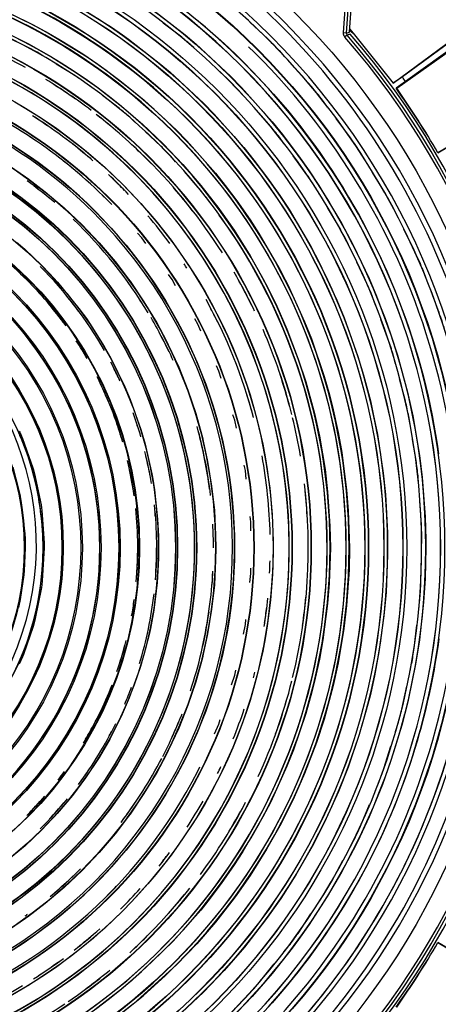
# Model space of a CAD drawing. Header units: millimetres. Extents: x -563 to -60, y -163 to 550.
# Tile 20 of 37: x -245 to -171, y -28 to 144. Entities that reach past the tile are written whole.
import ezdxf

# ---------------------------------------------------------------- set-up
doc = ezdxf.new("R2010")
doc.units = ezdxf.units.MM

# ---------------------------------------------------------------- blocks, each defined once
blk = doc.blocks.new('Stufenlinse__15', base_point=(-427.13, -85.35))
at = {"color": 1, "linetype": 'Continuous'}
for p, q in [((-235.53, 147.1), (-228.49, 142.72)), ((-187.89, 141.73), (-187.5, 147.55)), ((-187, 147.52), (-187.4, 141.69)), ((-248.83, 146.32), (-243.24, 143.68)), ((-221.57, 146.02), (-215.61, 141.39)), ((-243.24, 143.68), (-241.44, 142.74)), ((-216.18, 140.96), (-219.42, 143.45)), ((-213.59, 144.06), (-212.16, 142.85)), ((-201.12, 140.67), (-204.26, 143.6)), ((-241.44, 142.74), (-239.61, 141.73)), ((-239.61, 141.73), (-232.75, 137.53)), ((-228.49, 142.72), (-226.57, 141.39)), ((-226.57, 141.39), (-225.49, 140.61)), ((-215.61, 141.39), (-213.65, 139.73)), ((-212.16, 142.85), (-210.75, 141.63)), ((-210.75, 141.63), (-209.35, 140.38)), ((-187.89, 141.53), (-187.89, 141.73)), ((-187.4, 141.69), (-187.89, 141.73)), ((-187.77, 141.17), (-187.89, 141.53)), ((-187.28, 141.33), (-187.65, 141.01)), ((-187.4, 141.69), (-186.84, 141.88)), ((-187.4, 141.69), (-187.28, 141.33)), ((-186.73, 141.52), (-187.28, 141.33)), ((-243.28, 139.3), (-246.71, 140.96)), ((-244.76, 140.7), (-243.02, 139.79)), ((-243.02, 139.79), (-239.08, 137.57)), ((-225.49, 140.61), (-220.12, 136.45)), ((-213.65, 139.73), (-207.65, 134.13)), ((-209.35, 140.38), (-207.98, 139.1)), ((-187.65, 141.01), (-187.77, 141.17)), ((-240.51, 137.72), (-241.51, 138.33)), ((-213.1, 138.26), (-214.11, 139.2)), ((-207.98, 139.1), (-206.62, 137.81)), ((-203.46, 138.32), (-204.51, 139.29)), ((-198.13, 137.52), (-199.11, 138.62)), ((-239.08, 137.57), (-234.61, 134.75)), ((-234.92, 134.29), (-238.14, 136.27)), ((-232.75, 137.53), (-230.89, 136.26)), ((-230.89, 136.26), (-229.42, 135.21)), ((-220.12, 136.45), (-218.21, 134.84)), ((-208.14, 133.64), (-211.13, 136.43)), ((-206.62, 137.81), (-205.29, 136.5)), ((-205.29, 136.5), (-203.97, 135.16)), ((-234.61, 134.75), (-231.39, 132.51)), ((-229.42, 135.21), (-224.61, 131.49)), ((-218.21, 134.84), (-212.37, 129.41)), ((-203.97, 135.16), (-202.68, 133.8)), ((-193.49, 132.33), (-196.33, 135.5)), ((-232.16, 132.33), (-233.13, 133.06)), ((-207.65, 134.13), (-205.74, 132.18)), ((-202.68, 133.8), (-201.4, 132.43)), ((-231.39, 132.51), (-230.78, 132.06)), ((-230.78, 132.06), (-226.73, 128.91)), ((-224.61, 131.49), (-222.76, 129.94)), ((-205.33, 130.67), (-206.24, 131.69)), ((-205.74, 132.18), (-200.39, 126.17)), ((-201.4, 132.43), (-200.15, 131.03)), ((-200.15, 131.03), (-198.93, 129.62)), ((-244.84, 129.33), (-240.9, 126.9)), ((-227.08, 128.48), (-230.08, 130.75)), ((-222.76, 129.94), (-217.1, 124.68)), ((-212.37, 129.41), (-210.52, 127.51)), ((-198.93, 129.62), (-197.72, 128.19)), ((-190.67, 128.76), (-191.58, 129.98)), ((-226.73, 128.91), (-223.07, 125.76)), ((-210.52, 127.51), (-205.33, 121.66)), ((-200.83, 125.6), (-203.54, 128.66)), ((-197.72, 128.19), (-196.54, 126.74)), ((-240.9, 126.9), (-237.09, 124.26)), ((-224.39, 126.13), (-225.3, 126.98)), ((-200.39, 126.17), (-198.57, 123.92)), ((-196.54, 126.74), (-195.38, 125.27)), ((-186.65, 123.34), (-189.16, 126.72)), ((-243.22, 123.89), (-244.31, 124.52)), ((-237.09, 124.26), (-233.42, 121.44)), ((-223.07, 125.76), (-219.46, 122.32)), ((-219.86, 121.93), (-222.59, 124.46)), ((-217.1, 124.68), (-215.3, 122.84)), ((-195.38, 125.27), (-194.25, 123.79)), ((-242.33, 123.24), (-243.22, 123.89)), ((-215.3, 122.84), (-210.29, 117.17)), ((-198.31, 122.38), (-199.12, 123.49)), ((-198.57, 123.92), (-195.76, 120.22)), ((-194.25, 123.79), (-193.14, 122.29)), ((-233.42, 121.44), (-229.9, 118.42)), ((-219.46, 122.32), (-216.03, 118.71)), ((-205.33, 121.66), (-203.57, 119.47)), ((-193.14, 122.29), (-192.06, 120.78)), ((-192.06, 120.78), (-190.99, 119.25)), ((-184.05, 119.36), (-184.87, 120.69)), ((-247.1, 118.98), (-243.52, 116.55)), ((-235.93, 118.59), (-236.91, 119.3)), ((-217.27, 119.19), (-218.13, 120.15)), ((-203.57, 119.47), (-201.17, 116.29)), ((-194.29, 116.91), (-196.71, 120.21)), ((-195.76, 120.22), (-193.9, 117.57)), ((-190.99, 119.25), (-189.96, 117.71)), ((-235.08, 117.83), (-235.93, 118.59)), ((-229.9, 118.42), (-226.55, 115.23)), ((-216.03, 118.71), (-212.87, 115.05)), ((-213.31, 114.7), (-215.74, 117.46)), ((-210.29, 117.17), (-208.58, 115.04)), ((-193.9, 117.57), (-192.2, 115.03)), ((-189.96, 117.71), (-188.96, 116.16)), ((-180.64, 113.78), (-182.8, 117.32)), ((-243.52, 116.55), (-243.16, 116.29)), ((-243.16, 116.29), (-240.07, 113.93)), ((-201.17, 116.29), (-199.06, 113.29)), ((-188.96, 116.16), (-187.97, 114.59)), ((-240.07, 113.93), (-236.77, 111.13)), ((-226.55, 115.23), (-223.36, 111.88)), ((-212.87, 115.05), (-209.72, 111)), ((-208.58, 115.04), (-206.57, 112.36)), ((-192.09, 113.47), (-192.79, 114.65)), ((-192.2, 115.03), (-188.23, 108.41)), ((-187.97, 114.59), (-187.01, 113)), ((-229.25, 112.54), (-230.1, 113.34)), ((-228.44, 111.69), (-229.25, 112.54)), ((-210.88, 111.56), (-211.66, 112.64)), ((-206.57, 112.36), (-204.25, 109.03)), ((-199.06, 113.29), (-197.43, 110.8)), ((-187.01, 113), (-186.08, 111.41)), ((-236.77, 111.13), (-233.63, 108.15)), ((-223.36, 111.88), (-220.35, 108.36)), ((-209.72, 111), (-209.28, 110.4)), ((-209.28, 110.4), (-207.03, 107.18)), ((-197.43, 110.8), (-193.62, 104.35)), ((-188.6, 107.65), (-190.7, 111.16)), ((-186.08, 111.41), (-185.18, 109.81)), ((-178.31, 109.38), (-179.02, 110.84)), ((-207.5, 106.87), (-209.62, 109.81)), ((-204.25, 109.03), (-202.68, 106.6)), ((-185.18, 109.81), (-184.3, 108.2)), ((-233.63, 108.15), (-230.66, 105.01)), ((-220.35, 108.36), (-217.52, 104.69)), ((-207.03, 107.18), (-204.21, 102.7)), ((-188.23, 108.41), (-186.7, 105.58)), ((-184.3, 108.2), (-183.45, 106.57)), ((-175.51, 103.71), (-177.32, 107.38)), ((-245.12, 105.12), (-243.67, 103.86)), ((-223.19, 105.86), (-223.95, 106.7)), ((-222.48, 104.88), (-223.19, 105.86)), ((-202.68, 106.6), (-199.04, 100.34)), ((-186.73, 104.02), (-187.32, 105.26)), ((-186.7, 105.58), (-186.2, 104.61)), ((-183.45, 106.57), (-182.63, 104.94)), ((-243.67, 103.86), (-240.71, 101.07)), ((-230.66, 105.01), (-227.85, 101.71)), ((-217.52, 104.69), (-217.38, 104.51)), ((-217.38, 104.51), (-214.89, 100.88)), ((-193.62, 104.35), (-192.15, 101.57)), ((-186.2, 104.61), (-183.42, 98.77)), ((-182.63, 104.94), (-181.83, 103.31)), ((-227.85, 101.71), (-225.49, 98.62)), ((-204.21, 102.7), (-201.99, 98.76)), ((-181.83, 103.31), (-181.06, 101.66)), ((-181.06, 101.66), (-180.32, 100.01)), ((-240.71, 101.07), (-239.32, 99.64)), ((-214.89, 100.88), (-212.45, 96.95)), ((-199.04, 100.34), (-198.11, 98.54)), ((-192.15, 101.57), (-189.04, 94.94)), ((-183.81, 97.9), (-185.57, 101.59)), ((-180.32, 100.01), (-179.6, 98.34)), ((-173.5, 98.93), (-174.1, 100.49)), ((-239.32, 99.64), (-237.92, 98.11)), ((-225.49, 98.62), (-225.24, 98.27)), ((-225.24, 98.27), (-222.81, 94.68)), ((-217.89, 98.56), (-218.54, 99.45)), ((-217.26, 97.47), (-217.89, 98.56)), ((-201.99, 98.76), (-201.08, 97.02)), ((-198.11, 98.54), (-197.64, 97.62)), ((-183.42, 98.77), (-182.1, 95.66)), ((-179.6, 98.34), (-178.91, 96.68)), ((-237.92, 98.11), (-234.18, 93.53)), ((-212.45, 96.95), (-210.22, 92.89)), ((-201.08, 97.02), (-199.55, 93.89)), ((-197.64, 97.62), (-194.71, 91.18)), ((-178.91, 96.68), (-178.25, 95.01)), ((-171.31, 93.23), (-172.75, 96.98)), ((-189.04, 94.94), (-187.79, 91.89)), ((-182.28, 94.11), (-182.75, 95.39)), ((-182.1, 95.66), (-179.53, 88.72)), ((-178.25, 95.01), (-177.62, 93.33)), ((-234.18, 93.53), (-232.88, 91.74)), ((-222.81, 94.68), (-220.58, 90.98)), ((-199.55, 93.89), (-197.8, 89.9)), ((-177.62, 93.33), (-177, 91.65)), ((-232.88, 91.74), (-231.78, 90.11)), ((-213.39, 90.76), (-213.92, 91.67)), ((-210.22, 92.89), (-210.01, 92.47)), ((-210.01, 92.47), (-208.21, 88.72)), ((-187.79, 91.89), (-185.39, 85.13)), ((-179.94, 87.74), (-181.35, 91.58)), ((-177, 91.65), (-176.42, 89.97)), ((-231.78, 90.11), (-229.77, 86.88)), ((-220.58, 90.98), (-218.94, 87.93)), ((-212.85, 89.56), (-213.39, 90.76)), ((-197.8, 89.9), (-195.8, 84.66)), ((-194.71, 91.18), (-193.52, 88.18)), ((-176.42, 89.97), (-175.87, 88.29)), ((-218.94, 87.93), (-218.55, 87.15)), ((-208.21, 88.72), (-206.41, 84.45)), ((-193.52, 88.18), (-191.3, 81.63)), ((-179.53, 88.72), (-178.46, 85.35)), ((-175.87, 88.29), (-175.35, 86.6)), ((-229.77, 86.88), (-228.61, 84.82)), ((-218.55, 87.15), (-216.73, 83.23)), ((-175.35, 86.6), (-174.84, 84.91)), ((-228.61, 84.82), (-226.15, 79.77)), ((-206.41, 84.45), (-204.83, 80.1)), ((-195.8, 84.66), (-194.49, 80.66)), ((-185.39, 85.13), (-184.39, 81.82)), ((-178.78, 83.82), (-179.13, 85.15)), ((-178.46, 85.35), (-176.71, 78.88)), ((-174.84, 84.91), (-174.37, 83.21)), ((-216.73, 83.23), (-215.13, 79.21)), ((-209.72, 82.52), (-210.14, 83.46)), ((-174.37, 83.21), (-173.92, 81.53)), ((-209.3, 81.23), (-209.72, 82.52)), ((-191.3, 81.63), (-190.37, 78.38)), ((-184.39, 81.82), (-183.2, 77.32)), ((-177.05, 77.26), (-178.09, 81.22)), ((-173.92, 81.53), (-173.5, 79.85)), ((-226.15, 79.77), (-225.23, 77.57)), ((-204.83, 80.1), (-203.48, 75.67)), ((-194.49, 80.66), (-192.98, 75.1)), ((-173.5, 79.85), (-173.11, 78.16)), ((-225.23, 77.57), (-223.36, 72.3)), ((-215.13, 79.21), (-213.75, 75.11)), ((-190.37, 78.38), (-189.7, 75.76)), ((-176.71, 78.88), (-176.58, 78.36)), ((-176.58, 78.36), (-175.79, 74.74)), ((-173.11, 78.16), (-172.74, 76.46)), ((-183.2, 77.32), (-182.68, 75.03)), ((-172.74, 76.46), (-172.39, 74.78)), ((-213.75, 75.11), (-212.59, 70.94)), ((-206.93, 73.94), (-207.24, 74.89)), ((-203.48, 75.67), (-202.7, 72.64)), ((-192.98, 75.1), (-192.11, 71.15)), ((-189.7, 75.76), (-188.83, 71.8)), ((-182.68, 75.03), (-181.97, 71.47)), ((-176.25, 73.25), (-176.48, 74.61)), ((-175.79, 74.74), (-174.6, 67.77)), ((-172.39, 74.78), (-172.08, 73.11)), ((-206.64, 72.56), (-206.93, 73.94)), ((-202.7, 72.64), (-202.36, 71.18)), ((-172.08, 73.11), (-171.78, 71.43)), ((-244.61, 72.04), (-244.54, 71.89)), ((-244.54, 71.89), (-244.05, 70.74)), ((-244.06, 70.28), (-244.51, 71.21)), ((-244.05, 70.74), (-242.25, 65.63)), ((-223.36, 72.3), (-222.62, 69.74)), ((-212.59, 70.94), (-212.44, 70.3)), ((-202.36, 71.18), (-201.47, 66.63)), ((-192.11, 71.15), (-191.13, 65.31)), ((-188.83, 71.8), (-188.2, 68.32)), ((-181.97, 71.47), (-180.94, 64.71)), ((-171.78, 71.43), (-171.52, 69.75)), ((-222.62, 69.74), (-221.44, 64.55)), ((-212.44, 70.3), (-211.66, 66.71)), ((-175.15, 66.56), (-175.81, 70.6)), ((-171.52, 69.75), (-171.27, 68.07)), ((-188.2, 68.32), (-187.35, 61.78)), ((-174.6, 67.77), (-174.13, 63.94)), ((-245.76, 65.73), (-244.48, 60.73)), ((-242.25, 65.63), (-242.2, 65.47)), ((-242.2, 65.47), (-241.95, 64.56)), ((-211.66, 66.71), (-210.96, 62.44)), ((-205.06, 65.13), (-205.26, 66.08)), ((-201.47, 66.63), (-200.81, 62.05)), ((-241.95, 64.56), (-240.81, 59.13)), ((-221.44, 64.55), (-221.34, 63.97)), ((-221.34, 63.97), (-220.98, 61.78)), ((-204.9, 63.66), (-205.06, 65.13)), ((-191.13, 65.31), (-190.67, 61.45)), ((-180.94, 64.71), (-180.56, 60.94)), ((-174.73, 62.5), (-174.83, 63.86)), ((-174.13, 63.94), (-173.61, 57.04)), ((-210.96, 62.44), (-210.49, 58.14)), ((-200.81, 62.05), (-200.4, 57.44)), ((-244.48, 60.73), (-244.44, 60.53)), ((-244.44, 60.53), (-244.26, 59.56)), ((-220.98, 61.78), (-220.42, 56.64)), ((-190.67, 61.45), (-190.26, 55.39)), ((-187.35, 61.78), (-187.05, 58.09)), ((-180.56, 60.94), (-180.2, 54.27)), ((-244.26, 59.56), (-243.64, 54.09)), ((-240.81, 59.13), (-240.74, 58.63)), ((-240.74, 58.63), (-240.68, 58.16)), ((-174.25, 55.73), (-174.54, 59.81)), ((-240.68, 58.16), (-240.26, 52.49)), ((-210.49, 58.14), (-210.26, 53.82)), ((-204.12, 56.16), (-204.21, 57.1)), ((-200.4, 57.44), (-200.22, 52.81)), ((-187.05, 58.09), (-186.85, 51.65)), ((-173.61, 57.04), (-173.49, 53.02)), ((-220.42, 56.64), (-220.27, 53.69)), ((-204.12, 54.62), (-204.12, 56.16)), ((-190.26, 55.39), (-190.19, 51.65)), ((-243.64, 54.09), (-243.61, 53.24)), ((-220.27, 53.69), (-220.27, 49.86)), ((-210.26, 53.82), (-210.23, 51.65)), ((-180.2, 54.27), (-180.17, 51.65)), ((-243.61, 53.24), (-243.58, 51.65)), ((-240.26, 52.49), (-240.25, 51.65)), ((-200.22, 52.81), (-200.21, 51.65)), ((-174.22, 51.64), (-174.19, 53.01)), ((-173.49, 53.02), (-173.48, 51.65)), ((-243.58, 51.65), (-243.76, 47.6)), ((-240.25, 51.65), (-240.59, 45.83)), ((-210.23, 51.65), (-210.26, 49.49)), ((-200.21, 51.65), (-200.28, 48.18)), ((-190.19, 51.65), (-190.38, 45.43)), ((-186.85, 51.65), (-186.92, 47.79)), ((-180.17, 50.32), (-180.45, 43.81)), ((-180.17, 51.65), (-180.17, 50.32)), ((-173.48, 51.65), (-173.61, 46.27)), ((-220.31, 48.66), (-220.51, 45.56)), ((-220.27, 49.86), (-220.31, 48.66)), ((-210.26, 49.49), (-210.49, 45.17)), ((-174.38, 44.86), (-174.29, 48.95)), ((-243.82, 46.89), (-244.48, 42.57)), ((-243.76, 47.6), (-243.82, 46.89)), ((-204.29, 45.54), (-204.12, 47.14)), ((-204.12, 47.14), (-204.12, 48.06)), ((-200.28, 48.18), (-200.58, 43.56)), ((-186.92, 47.79), (-187.35, 41.53)), ((-240.68, 45.14), (-240.74, 44.68)), ((-240.59, 45.83), (-240.68, 45.14)), ((-220.51, 45.56), (-221.1, 40.72)), ((-210.49, 45.17), (-210.96, 40.87)), ((-190.38, 45.43), (-190.67, 41.86)), ((-173.61, 46.27), (-173.88, 42.09)), ((-240.74, 44.68), (-241.81, 39.28)), ((-200.58, 43.56), (-201.11, 38.96)), ((-180.45, 43.81), (-180.82, 39.72)), ((-244.48, 42.57), (-244.77, 41.18)), ((-190.67, 41.86), (-191.5, 35.53)), ((-187.35, 41.53), (-187.82, 37.53)), ((-174.73, 40.79), (-174.57, 42.15)), ((-173.88, 42.09), (-174.6, 35.54)), ((-221.1, 40.72), (-221.69, 37.52)), ((-210.96, 40.87), (-211.66, 36.6)), ((-180.82, 39.72), (-181.69, 33.42)), ((-241.95, 38.74), (-242.2, 37.84)), ((-241.81, 39.28), (-241.95, 38.74)), ((-205.41, 36.52), (-205.06, 38.18)), ((-205.06, 38.18), (-204.97, 39.07)), ((-201.11, 38.96), (-201.88, 34.39)), ((-175.53, 34.05), (-175.05, 38.11)), ((-242.2, 37.84), (-243.89, 32.95)), ((-221.86, 36.7), (-222.8, 32.92)), ((-221.69, 37.52), (-221.86, 36.7)), ((-211.66, 36.6), (-212.44, 33)), ((-187.82, 37.53), (-188.83, 31.5)), ((-191.5, 35.53), (-192.11, 32.16)), ((-174.6, 35.54), (-175.28, 31.25)), ((-171.35, 34.7), (-171.56, 33.23)), ((-171.21, 35.7), (-171.35, 34.7)), ((-243.89, 32.95), (-244.05, 32.56)), ((-222.8, 32.92), (-223.79, 29.67)), ((-212.44, 33), (-212.59, 32.37)), ((-201.88, 34.39), (-202.7, 30.66)), ((-181.69, 33.42), (-182.48, 29.22)), ((-171.56, 33.23), (-171.89, 31.27)), ((-244.05, 32.56), (-244.61, 31.27)), ((-212.59, 32.37), (-213.75, 28.2)), ((-192.11, 32.16), (-192.95, 28.32)), ((-188.83, 31.5), (-189.7, 27.54)), ((-175.28, 31.25), (-176.58, 24.95)), ((-176.26, 30.03), (-175.97, 31.37)), ((-171.89, 31.27), (-172.05, 30.31)), ((-223.79, 29.67), (-225.37, 25.37)), ((-207.48, 27.66), (-206.93, 29.36)), ((-206.93, 29.36), (-206.75, 30.21)), ((-202.89, 29.87), (-204.12, 25.41)), ((-202.7, 30.66), (-202.89, 29.87)), ((-172.05, 30.31), (-172.33, 28.86)), ((-213.75, 28.2), (-215.13, 24.1)), ((-192.95, 28.32), (-193.59, 25.79)), ((-182.48, 29.22), (-183.2, 25.98)), ((-172.33, 28.86), (-172.61, 27.42)), ((-189.7, 27.54), (-191.3, 21.67)), ((-183.2, 25.98), (-183.91, 23.19)), ((-177.68, 23.4), (-176.82, 27.4)), ((-172.91, 26.02), (-173.23, 24.63)), ((-172.61, 27.42), (-172.91, 26.02)), ((-225.37, 25.37), (-226.79, 22.12)), ((-204.12, 25.41), (-205.59, 21.02)), ((-193.59, 25.79), (-194.49, 22.64)), ((-176.71, 24.42), (-177.7, 20.58)), ((-176.58, 24.95), (-176.71, 24.42)), ((-173.23, 24.63), (-173.56, 23.24)), ((-215.13, 24.1), (-216.73, 20.08)), ((-194.49, 22.64), (-196.65, 16.3)), ((-183.91, 23.19), (-185.15, 18.94)), ((-173.56, 23.24), (-173.9, 21.85)), ((-226.79, 22.12), (-228.79, 18.16)), ((-210.49, 19.06), (-209.72, 20.79)), ((-209.72, 20.79), (-209.46, 21.59)), ((-205.59, 21.02), (-207.28, 16.71)), ((-191.3, 21.67), (-192.64, 17.54)), ((-178.78, 19.46), (-178.37, 20.77)), ((-173.9, 21.85), (-174.38, 20.03)), ((-216.73, 20.08), (-218.55, 16.15)), ((-177.7, 20.58), (-179.53, 14.58)), ((-174.63, 19.13), (-175.01, 17.81)), ((-174.38, 20.03), (-174.63, 19.13)), ((-228.79, 18.16), (-230.65, 14.96)), ((-192.64, 17.54), (-194.71, 12.13)), ((-185.15, 18.94), (-187.1, 13.22)), ((-175.01, 17.81), (-175.41, 16.49)), ((-218.55, 16.15), (-218.94, 15.38)), ((-207.28, 16.71), (-209.19, 12.49)), ((-196.65, 16.3), (-197.8, 13.41)), ((-180.82, 12.99), (-179.59, 16.89)), ((-175.41, 16.49), (-175.82, 15.18)), ((-230.65, 14.96), (-233.01, 11.39)), ((-218.94, 15.38), (-220.58, 12.33)), ((-179.53, 14.58), (-181.1, 10.19)), ((-176.25, 13.87), (-176.75, 12.39)), ((-175.82, 15.18), (-176.25, 13.87)), ((-220.58, 12.33), (-222.81, 8.62)), ((-213.39, 12.55), (-213.05, 13.31)), ((-209.19, 12.49), (-210.01, 10.83)), ((-197.8, 13.41), (-200.63, 7.17)), ((-194.71, 12.13), (-196.53, 8)), ((-187.1, 13.22), (-188.79, 8.96)), ((-176.75, 12.39), (-177.12, 11.32)), ((-233.01, 11.39), (-235.31, 8.31)), ((-210.01, 10.83), (-211.31, 8.37)), ((-182.29, 9.18), (-181.75, 10.44)), ((-177.12, 11.32), (-177.57, 10.08)), ((-222.81, 8.62), (-225.24, 5.04)), ((-188.79, 8.96), (-191.22, 3.61)), ((-181.1, 10.19), (-183.42, 4.54)), ((-178.04, 8.85), (-178.51, 7.62)), ((-177.57, 10.08), (-178.04, 8.85)), ((-235.31, 8.31), (-237.97, 5.14)), ((-211.31, 8.37), (-213.64, 4.37)), ((-200.63, 7.17), (-201.08, 6.28)), ((-196.53, 8), (-198.11, 4.76)), ((-178.51, 7.62), (-179.01, 6.39)), ((-201.08, 6.28), (-201.99, 4.54)), ((-184.92, 2.93), (-183.33, 6.69)), ((-179.01, 6.39), (-179.62, 4.92)), ((-237.97, 5.14), (-240.71, 2.24)), ((-225.49, 4.69), (-227.85, 1.59)), ((-225.24, 5.04), (-225.49, 4.69)), ((-213.64, 4.37), (-216.18, 0.5)), ((-201.99, 4.54), (-205.51, -1.52)), ((-198.11, 4.76), (-199.04, 2.97)), ((-191.22, 3.61), (-192.15, 1.73)), ((-183.42, 4.54), (-185.46, 0.16)), ((-180.01, 4.01), (-180.51, 2.85)), ((-179.62, 4.92), (-180.01, 4.01)), ((-240.71, 2.24), (-243.61, -0.51)), ((-199.04, 2.97), (-201.34, -1.1)), ((-192.15, 1.73), (-193.39, -0.62)), ((-180.51, 2.85), (-181.03, 1.7)), ((-227.85, 1.59), (-230.66, -1.7)), ((-216.18, 0.5), (-217.38, -1.2)), ((-186.74, -0.74), (-186.09, 0.47)), ((-185.46, 0.16), (-186.2, -1.3)), ((-181.77, 0.12), (-182.66, -1.71)), ((-181.03, 1.7), (-181.77, 0.12)), ((-243.61, -0.51), (-246.78, -3.17)), ((-230.66, -1.7), (-233.63, -4.85)), ((-217.38, -1.2), (-218.91, -3.24)), ((-205.51, -1.52), (-207.03, -3.87)), ((-201.34, -1.1), (-204.25, -5.73)), ((-193.39, -0.62), (-196.23, -5.58)), ((-186.2, -1.3), (-188.23, -5.11)), ((-182.66, -1.71), (-183.22, -2.81)), ((-218.91, -3.24), (-221.83, -6.83)), ((-189.94, -6.71), (-188.01, -3.11)), ((-183.22, -2.81), (-183.77, -3.88)), ((-233.63, -4.85), (-236.77, -7.82)), ((-207.03, -3.87), (-209.28, -7.09)), ((-188.23, -5.11), (-190.74, -9.41)), ((-184.33, -4.94), (-184.9, -6)), ((-183.77, -3.88), (-184.33, -4.94)), ((-221.83, -6.83), (-224.93, -10.27)), ((-204.25, -5.73), (-206.57, -9.05)), ((-196.23, -5.58), (-198.88, -9.72)), ((-184.9, -6), (-185.48, -7.05)), ((-236.77, -7.82), (-240.07, -10.62)), ((-209.28, -7.09), (-211.22, -9.68)), ((-186.07, -8.09), (-186.91, -9.52)), ((-185.48, -7.05), (-186.07, -8.09)), ((-224.93, -10.27), (-226.55, -11.93)), ((-211.22, -9.68), (-212.87, -11.75)), ((-207.03, -9.68), (-210.29, -13.87)), ((-206.57, -9.05), (-207.03, -9.68)), ((-198.88, -9.72), (-201.17, -12.98)), ((-190.74, -9.41), (-193.9, -14.27)), ((-192.1, -10.19), (-191.34, -9.04)), ((-186.91, -9.52), (-187.86, -11.1)), ((-240.07, -10.62), (-243.16, -12.99)), ((-226.55, -11.93), (-228.21, -13.55)), ((-212.87, -11.75), (-217.72, -17.23)), ((-187.86, -11.1), (-188.46, -12.07)), ((-243.52, -13.24), (-247.1, -15.67)), ((-243.16, -12.99), (-243.52, -13.24)), ((-228.21, -13.55), (-231.64, -16.65)), ((-201.17, -12.98), (-202.1, -14.25)), ((-195.85, -15.84), (-193.59, -12.43)), ((-189.07, -13.03), (-189.69, -13.99)), ((-188.46, -12.07), (-189.07, -13.03)), ((-210.29, -13.87), (-213.55, -17.65)), ((-202.1, -14.25), (-205.23, -18.24)), ((-193.9, -14.27), (-195.76, -16.91)), ((-190.32, -14.94), (-191.1, -16.1)), ((-189.69, -13.99), (-190.32, -14.94)), ((-231.64, -16.65), (-235.24, -19.57)), ((-195.76, -16.91), (-196.9, -18.45)), ((-191.1, -16.1), (-192.19, -17.67)), ((-217.72, -17.23), (-219.51, -18.97)), ((-213.55, -17.65), (-217.14, -21.33)), ((-205.23, -18.24), (-208.76, -22.32)), ((-196.9, -18.45), (-200.39, -22.87)), ((-198.32, -19.09), (-197.46, -18.03)), ((-192.9, -18.65), (-194.1, -20.29)), ((-192.19, -17.67), (-192.9, -18.65)), ((-235.24, -19.57), (-237.28, -21.09)), ((-219.51, -18.97), (-224.94, -24.1)), ((-194.1, -20.29), (-194.75, -21.15)), ((-238.98, -22.3), (-242.85, -24.83)), ((-237.28, -21.09), (-238.98, -22.3)), ((-217.14, -21.33), (-224.61, -28.18)), ((-208.76, -22.32), (-212.37, -26.1)), ((-202.58, -24.37), (-200.01, -21.19)), ((-194.75, -21.15), (-195.84, -22.55)), ((-224.94, -24.1), (-226.73, -25.6)), ((-200.39, -22.87), (-203.87, -26.87)), ((-196.7, -23.63), (-197.99, -25.21)), ((-195.84, -22.55), (-196.7, -23.63)), ((-242.85, -24.83), (-246.85, -27.17)), ((-226.73, -25.6), (-231.39, -29.2)), ((-197.99, -25.21), (-199.31, -26.77)), ((-212.37, -26.1), (-216.16, -29.71)), ((-203.87, -26.87), (-207.65, -30.83)), ((-199.31, -26.77), (-200.4, -28.01)), ((-224.61, -28.18), (-229.42, -31.9)), ((-200.4, -28.01), (-201.63, -29.37))]:
    blk.add_line(p, q, dxfattribs=at)
at = {"color": 7, "linetype": 'Continuous'}
blk.add_line((-186.84, 141.88), (-186.44, 147.71), dxfattribs=at)
at = {"color": 1, "linetype": 'Continuous'}
for points in [[(-259.99, 91.16, 1), (-320.27, 12.15, 1)], [(-250.54, 81.68, 1), (-329.72, 21.63, 1)]]:
    blk.add_lwpolyline(points, format="xyb", close=True, dxfattribs=at)
at = {"color": 7, "linetype": 'Continuous'}
blk.add_circle((-290.13, 51.65), 132.47, dxfattribs=at)
at = {"color": 1, "linetype": 'Continuous'}
for radius in [123.33, 123.26, 116.58, 113.3, 113.3, 112.63, 112.6, 109.9, 109.32, 109.29, 106.62, 106.56, 105.98, 102.66, 96.6, 96.54, 93.26, 93.2, 89.92, 86.58, 86.52, 83.18, 79.84, 76.56, 76.5, 76.16, 73.22, 73.17, 72.88, 72.85, 69.83, 66.55, 63.16, 63.16, 62.94, 62.91, 59.82, 59.82, 56.55, 56.55, 53.21, 53.16, 53, 52.98, 46.5, 46.38, 46.35]:
    blk.add_circle((-290.13, 51.65), radius, dxfattribs=at)
for centre, radius, start, end in [((-290.13, 51.65), 130.01, 315, 135), ((-290.13, 51.65), 130.01, 315, 135), ((-290.13, 51.65), 129.16, 45, 225), ((-290.13, 51.65), 129.16, 45, 225), ((-290.13, 51.65), 126.6, 315, 135), ((-290.13, 51.65), 126.6, 315, 135), ((-290.11, 51.63), 119.95, 315, 135), ((-290.11, 51.65), 119.24, 45.0078, 135.0078), ((-290.13, 51.65), 119.23, 315, 135), ((-290.13, 51.65), 115.91, 242.4627, 128.2836), ((-290.13, 51.65), 125.85, 315, 68.4783), ((-290.11, 51.65), 105.99, 45.0085, 135.0085), ((-290.13, 51.65), 103.22, 315, 135), ((-290.13, 51.65), 102.7, 45, 135), ((-290.13, 51.65), 99.88, 315, 135), ((-290.13, 51.65), 130.01, 135, 315), ((-290.13, 51.65), 130.01, 135, 315), ((-290.13, 51.65), 92.76, 227.9032, 152.7049), ((-290.13, 51.65), 92.73, 270.7377, 124.6721), ((-290.13, 51.65), 129.16, 225, 45), ((-290.13, 51.65), 129.16, 225, 45), ((-290.13, 51.65), 99.35, 260.7143, 65), ((-290.13, 51.65), 96.07, 60.9721, 69.4568), ((-290.13, 51.65), 136.46, 318.9116, 41.0884), ((-290.13, 51.65), 126.6, 135, 315), ((-290.13, 51.65), 126.6, 135, 315), ((-290.13, 51.65), 125.85, 135, 292.8261), ((-290.13, 51.65), 115.95, 49.0298, 50.3731), ((-290.13, 51.65), 125.88, 43.6957, 45), ((-290.13, 51.65), 135.96, 318.9116, 41.0884), ((-290.13, 51.65), 122.57, 225, 45), ((-290.13, 51.65), 122.57, 225, 45), ((-290.13, 51.65), 99.38, 60.7143, 61.875), ((-290.11, 51.63), 119.95, 135, 315), ((-290.13, 51.65), 119.23, 135, 315), ((-290.13, 51.65), 83.18, 225, 196.017), ((-290.13, 51.65), 82.82, 45, 225), ((-290.13, 51.65), 82.82, 45, 225), ((-290.13, 51.68), 119.24, 314.9922, 44.9922), ((-290.13, 51.65), 96.07, 52.7996, 58.512), ((-290.13, 51.65), 96.04, 54.8097, 57.5249), ((-290.13, 51.65), 99.38, 55.0001, 56.2501), ((-290.13, 51.65), 115.95, 43.6567, 45), ((-290.13, 51.65), 125.88, 38.4783, 39.8572), ((-290.13, 51.65), 86.1, 45, 66.3559), ((-290.11, 51.65), 76.18, 45.011, 135.011), ((-290.13, 51.65), 99.38, 49.2857, 50.625), ((-290.13, 51.65), 89.44, 49.5021, 57.6669), ((-290.13, 51.65), 89.41, 55.4855, 57.5247), ((-289.94, 51.49), 96.05, 45.1478, 52.2827), ((-290.13, 51.65), 96.04, 49.5023, 52.1349), ((-290.13, 51.65), 106.01, 315, 45), ((-290.13, 51.65), 103.22, 135, 315), ((-290.13, 51.65), 102.7, 315, 45), ((-290.13, 51.65), 115.95, 38.2834, 39.6267), ((-290.13, 51.65), 125.88, 33.261, 34.7144), ((-290.13, 51.65), 99.88, 135, 315), ((-290.13, 51.65), 99.38, 135, 33.75), ((-290.13, 51.65), 89.41, 49.2223, 52.1343), ((-290.13, 51.65), 96.04, 44.3638, 46.9135), ((-290.13, 51.65), 99.38, 43.5714, 45), ((-290.13, 51.65), 96.07, 32.4748, 45), ((-290.13, 51.65), 66.49, 240.283, 133.3019), ((-290.13, 51.65), 79.51, 49.4292, 53.8584), ((-290.13, 51.65), 89.44, 43.7276, 46.9136), ((-290.13, 51.65), 89.41, 44.3636, 46.2723), ((-290.13, 51.65), 115.95, 32.9105, 34.2538), ((-290.13, 51.65), 79.48, 50.1568, 52.8), ((-290.13, 51.65), 96.04, 37.8651, 40.8928), ((-290.13, 51.65), 99.38, 37.8571, 39.375), ((-290.13, 51.65), 125.88, 28.0434, 29.5714), ((-290.13, 51.65), 59.63, 249.7059, 200.2941), ((-290.13, 51.65), 59.6, 311.4, 138.6), ((-290.13, 51.65), 82.82, 225, 45), ((-290.13, 51.65), 82.82, 225, 45), ((-290.13, 51.65), 79.51, 31.1025, 46.2727), ((-290.13, 51.65), 89.44, 36.5336, 40.4979), ((-290.13, 51.65), 56.32, 315, 135), ((-290.13, 51.65), 56.32, 315, 135), ((-290.13, 51.65), 115.95, 27.5375, 28.8807), ((-290.13, 51.65), 76.19, 315, 45), ((-290.13, 51.65), 66.25, 45, 53.4673), ((-290.13, 51.65), 125.88, 22.8261, 24.4286), ((-291.39, 52.12), 49.76, 253.3611, 247.6142), ((-290.13, 51.65), 66.23, 41.8462, 46.9135), ((-290.13, 51.65), 69.57, 29.7215, 45), ((-290.13, 51.65), 89.41, 33.1572, 33.7408), ((-290.13, 51.65), 66.25, 35.8623, 45), ((-290.13, 51.65), 96.07, 25.526, 30.1189), ((-290.13, 51.65), 96.04, 26.2304, 29.0276), ((-290.13, 51.65), 115.95, 22.1643, 23.5076), ((-290.13, 51.65), 69.54, 36.532, 39.8431), ((-290.13, 51.65), 79.48, 32.4742, 33.1579), ((-290.13, 51.65), 89.44, 14.7504, 29.0276), ((-290.13, 51.65), 66.23, 36.5321, 39.8433), ((-290.13, 51.65), 89.41, 26.2304, 28.1109), ((-290.13, 51.65), 125.88, 17.6088, 19.2858), ((-290.13, 51.65), 79.51, 24.3302, 30.4137), ((-290.13, 51.65), 96.07, 14.0205, 23.4016), ((-290.13, 51.65), 79.48, 25.5262, 28.3315), ((-290.13, 51.65), 66.25, 29.961, 33.1148), ((-290.13, 51.65), 115.95, 16.7911, 18.1344), ((-290.13, 51.65), 69.57, 24.82, 27.8018), ((-289.79, 50.96), 69.55, 25.4598, 27.5725), ((-290.13, 51.65), 66.25, 16.2066, 26.8072), ((-290.12, 51.68), 125.87, 314.9869, 14.1298), ((-290.13, 51.65), 96.04, 14.8811, 18.3813), ((-290.13, 51.65), 66.23, 22.6892, 25.5257), ((-289.96, 51.08), 89.43, 15.1341, 18.0416), ((-290.13, 51.65), 115.95, 11.418, 12.7613), ((-290.13, 51.65), 69.57, 16.2066, 19.8238), ((-290.13, 51.65), 96.07, 9.5833, 13.6905), ((-290.13, 51.65), 66.23, 16.9331, 19.103), ((-290.13, 51.65), 69.54, 17.6575, 18.7424), ((-290.13, 51.65), 79.51, 6.6132, 15.4717), ((-290.13, 51.65), 79.48, 7.4058, 14.7503), ((-290.13, 51.65), 49.69, 251.8085, 22.0213), ((-290.13, 51.65), 69.57, 9.2673, 14.0208), ((-290.13, 51.65), 69.54, 10.3544, 13.2892), ((-290.13, 51.65), 89.44, 1.4832, 10.3544), ((-290.07, 51.36), 66.24, 8.1439, 13.549), ((-290.13, 51.65), 66.23, 8.8818, 13.2895), ((-290.13, 51.65), 115.95, 6.0447, 7.388), ((-290.13, 51.65), 96.07, 346.3096, 6.6672), ((-290.13, 51.65), 96.04, 2.9659, 5.9277), ((-290.13, 51.65), 49.66, 5.8696, 9.7827), ((-290.13, 51.65), 69.57, 355.3663, 6.1782), ((-290.13, 51.65), 66.25, 354.8122, 5.9277), ((-290.13, 51.65), 69.54, 4.4477, 5.188), ((-290.13, 51.65), 79.48, 0, 2.9658), ((-290.13, 51.65), 115.95, 0.6718, 2.015), ((-290.13, 51.65), 66.23, 355.5526, 359.151), ((-290.13, 51.65), 69.54, 356.2933, 0.0001), ((-290.13, 51.65), 89.41, 357.1476, 358.5169), ((-290.11, 51.83), 79.49, 347.3155, 356.9072), ((-290.13, 51.65), 79.51, 355.3448, 357.0342), ((-290.13, 51.65), 115.95, 355.2985, 356.6418), ((-290.13, 51.65), 69.57, 343.0666, 353.333), ((-290.13, 51.65), 66.25, 349.6458, 352.1156), ((-290.13, 51.65), 89.44, 351.1183, 354.3326), ((-290.13, 51.65), 96.04, 351.8558, 354.8122), ((-290.13, 51.65), 79.51, 341.6183, 351.8556), ((-290.13, 51.65), 89.41, 351.5179, 353.333), ((-290.13, 51.65), 66.25, 340.8966, 345.808), ((-290.13, 51.65), 66.23, 341.9242, 345.0779), ((-290.13, 51.65), 115.95, 349.9254, 351.2687), ((-290.13, 51.65), 89.41, 345.2493, 345.8878), ((-290.13, 51.65), 66.25, 328.8974, 338.7406), ((-290.13, 51.65), 96.07, 335.3572, 345.9795), ((-290.13, 51.65), 69.57, 336.8318, 339.4577), ((-290.13, 51.65), 96.04, 340.1763, 343.7932), ((-290.13, 51.65), 79.51, 332.6557, 338.5614), ((-290.13, 51.65), 89.44, 338.0249, 341.6183), ((-290.13, 51.65), 115.95, 344.5523, 345.8956), ((-290.13, 51.65), 69.57, 323.4679, 333.7426), ((-290.13, 51.65), 66.23, 329.5867, 332.3663), ((-290.13, 51.65), 79.48, 335.1804, 338.0249), ((-290.13, 51.65), 69.54, 331.6691, 332.4063), ((-290.13, 51.65), 79.51, 322.8002, 332.3666), ((-290.13, 51.65), 86.13, 243, 333), ((-290.13, 51.65), 66.25, 322.1341, 323.7315), ((-290.13, 51.65), 66.23, 323.001, 323.4674), ((-290.13, 51.65), 69.54, 324.6831, 325.4855), ((-290.13, 51.65), 89.41, 333.7693, 334.6283), ((-290.13, 51.65), 115.95, 339.179, 340.5223), ((-290.13, 51.65), 66.25, 315.0001, 319.0008), ((-290.13, 51.65), 66.23, 315.6351, 318.2014), ((-290.13, 51.65), 69.57, 315, 320.8139), ((-290.13, 51.65), 69.54, 316.9606, 320.0497), ((-290.13, 51.65), 79.48, 323.4674, 326.0526), ((-290.13, 51.65), 89.44, 326.8431, 330.2779), ((-290.13, 51.65), 96.07, 323.4675, 332.3665), ((-290.13, 51.65), 96.04, 328.8975, 331.6688), ((-290.13, 51.65), 115.95, 333.8059, 335.1492), ((-290.13, 51.65), 89.44, 321.4731, 323.3693), ((-290.13, 51.65), 76.19, 225, 315), ((-290.13, 51.65), 89.41, 321.9617, 322.8001), ((-290.13, 51.65), 79.51, 309.843, 315), ((-290.13, 51.65), 79.48, 310.6319, 313.7273), ((-290.13, 51.65), 115.95, 328.4329, 329.7762), ((-290.13, 51.65), 86.1, 315, 316.5254), ((-290.13, 51.65), 89.44, 315.0001, 318.2025), ((-290.13, 51.65), 89.44, 315.0001, 318.2025), ((-289.95, 51.85), 96.05, 314.8418, 321.5086), ((-290.13, 51.65), 96.04, 318.2024, 320.8135), ((-290.13, 51.65), 79.48, 305.862, 306.2022), ((-290.13, 51.65), 89.44, 308.0382, 311.7976), ((-290.13, 51.65), 89.41, 308.5269, 311.1493), ((-290.63, 51.17), 96.05, 312.8527, 315.4124), ((-290.13, 51.65), 96.04, 313.0869, 315.0001), ((-290.13, 51.65), 115.95, 323.0599, 324.4031), ((-290.13, 51.65), 89.44, 302.4754, 306.5332), ((-290.11, 51.65), 102.68, 224.9913, 314.9913), ((-290.13, 51.65), 89.41, 303.1569, 305.8622), ((-290.13, 51.65), 96.07, 304.2262, 309.7023), ((-290.13, 51.65), 106.01, 225, 315), ((-290.13, 51.65), 96.04, 306.5322, 308.5115), ((-290.13, 51.65), 89.41, 297.6329, 301.0009), ((-290.13, 51.65), 115.95, 315, 319.0299), ((-290.13, 51.65), 96.07, 294.1113, 303.8373)]:
    blk.add_arc(centre, radius, start, end, dxfattribs=at)
at = {"color": 7, "linetype": 'Continuous'}
blk.add_arc((-290.13, 51.65), 137, 319.0057, 40.9943, dxfattribs=at)
blk = doc.blocks.new('Kalibbriereinheit__16', base_point=(-427.13, -85.35))
blk.add_blockref('Stufenlinse__15', (-427.13, -85.35))
blk = doc.blocks.new('Elektronikeinheit_kpl___17', base_point=(-427.13, -85.35))
blk.add_blockref('Kalibbriereinheit__16', (-427.13, -85.35))
blk = doc.blocks.new('Frontteil__24', base_point=(-456.75, -152.35))
at = {"color": 1, "linetype": 'Continuous'}
for radius, start, end in [(162.61, 9.1139, 82.0253), (163.8, 9.4737, 80.5263)]:
    blk.add_arc((-290.13, 51.65), radius, start, end, dxfattribs=at)
at = {"color": 7, "linetype": 'Continuous'}
blk.add_arc((-290.13, 51.65), 163.99, 14.9741, 80.5263, dxfattribs=at)
blk = doc.blocks.new('Linsengehaeuse__52', base_point=(-448.25, -106.47))
at = {"color": 7, "linetype": 'Continuous'}
for p, q in [((-179.2, 132.91), (-163.55, 144.53)), ((-178.58, 132.04), (-162.68, 143.34)), ((-163.44, 144.38), (-177.6, 134.01)), ((-162.79, 143.49), (-177.03, 133.22)), ((-186.82, 142.21), (-186.21, 141.7)), ((-186.81, 142.37), (-186.21, 141.7)), ((-186.21, 141.7), (-179.2, 132.91)), ((-186.21, 141.7), (-179.2, 132.91)), ((-177.6, 134.01), (-179.2, 132.91)), ((-177.03, 133.22), (-178.71, 132.03)), ((-178.71, 132.03), (-178.58, 132.04)), ((-171.38, 120.75), (-154.53, 130.79)), ((-169.61, 121.8), (-171.38, 120.75)), ((-171.38, -17.44), (-154.53, -27.48)), ((-169.61, -18.49), (-171.38, -17.44))]:
    blk.add_line(p, q, dxfattribs=at)
for centre, radius, start, end in [((-290.13, 51.65), 160, 8.7958, 81.2042), ((-290.13, 51.65), 139.45, 35.8, 36.2), ((-290.13, 51.65), 137.39, 30.1941, 35.8059), ((-290.76, 52.63), 137.44, 29.7091, 35.2924), ((-290.13, 51.65), 160, 281.25, 351.2042), ((-290.13, 51.65), 137.39, 324.1941, 329.8059), ((-290.76, 50.67), 137.44, 324.7076, 330.2909)]:
    blk.add_arc(centre, radius, start, end, dxfattribs=at)
blk = doc.blocks.new('Linsengehaeuse_kpl___56', base_point=(-469.23, -134.44))
blk.add_blockref('Linsengehaeuse__52', (-448.25, -106.47))
blk = doc.blocks.new('Linsengehaeuse__79', base_point=(-448.25, -106.47))
at = {"color": 7, "linetype": 'Continuous'}
for p, q in [((-179.2, 132.91), (-163.55, 144.53)), ((-178.58, 132.04), (-162.68, 143.34)), ((-163.44, 144.38), (-177.6, 134.01)), ((-162.79, 143.49), (-177.03, 133.22)), ((-186.82, 142.21), (-186.21, 141.7)), ((-186.81, 142.37), (-186.21, 141.7)), ((-186.21, 141.7), (-179.2, 132.91)), ((-186.21, 141.7), (-179.2, 132.91)), ((-177.6, 134.01), (-179.2, 132.91)), ((-177.03, 133.22), (-178.71, 132.03)), ((-178.71, 132.03), (-178.58, 132.04)), ((-171.38, 120.75), (-154.53, 130.79)), ((-169.61, 121.8), (-171.38, 120.75)), ((-171.38, -17.44), (-154.53, -27.48)), ((-169.61, -18.49), (-171.38, -17.44))]:
    blk.add_line(p, q, dxfattribs=at)
for centre, radius, start, end in [((-290.13, 51.65), 160, 8.7958, 81.2042), ((-290.13, 51.65), 139.45, 35.8, 36.2), ((-290.13, 51.65), 137.39, 30.1941, 35.8059), ((-290.76, 52.63), 137.44, 29.7091, 35.2924), ((-290.13, 51.65), 160, 281.25, 351.2042), ((-290.13, 51.65), 137.39, 324.1941, 329.8059), ((-290.76, 50.67), 137.44, 324.7076, 330.2909)]:
    blk.add_arc(centre, radius, start, end, dxfattribs=at)
blk = doc.blocks.new('Linsengehaeuse_kpl_-Mot-L4_0006142__86', base_point=(-469.23, -134.44))
blk.add_blockref('Linsengehaeuse__79', (-448.25, -106.47))
blk = doc.blocks.new('Gehaeuse_kpl__87', base_point=(-469.23, -152.35))
for name, p in [('Linsengehaeuse_kpl___56', (-469.23, -134.44)), ('Linsengehaeuse_kpl_-Mot-L4_0006142__86', (-469.23, -134.44)), ('Frontteil__24', (-456.75, -152.35))]:
    blk.add_blockref(name, p)
blk = doc.blocks.new('L10-für-dxf-Internet__113', base_point=(-562.57, -163.35))
for name, p in [('Gehaeuse_kpl__87', (-469.23, -152.35)), ('Elektronikeinheit_kpl___17', (-427.13, -85.35))]:
    blk.add_blockref(name, p)
blk = doc.blocks.new('AllgA', base_point=(-118, 205))
blk.add_blockref('L10-für-dxf-Internet__113', (-562.57, -163.35))

msp = doc.modelspace()

# ---------------------------------------------------------------- block references
msp.add_blockref('AllgA', (-118, 205))

doc.saveas('drawing.dxf')
